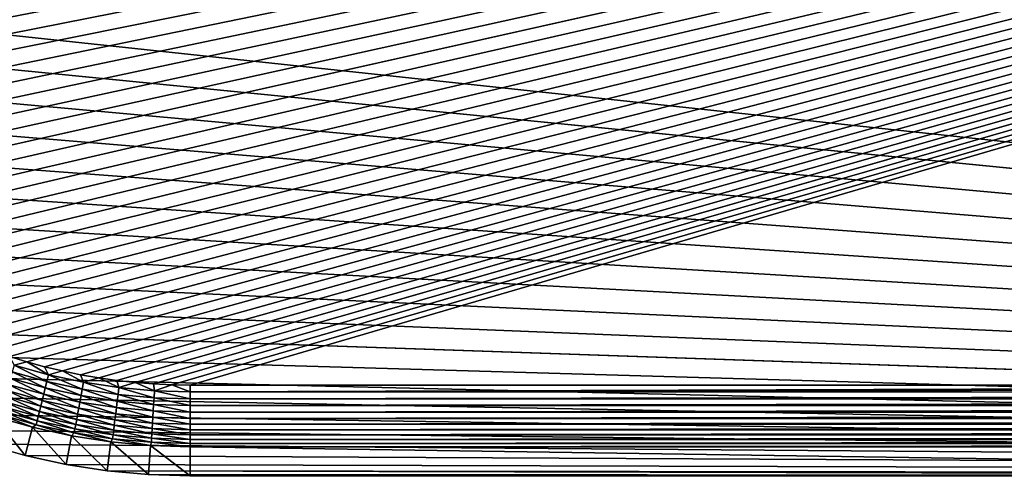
# Model space of a CAD drawing. Extents: x -255 to 255, y -598 to 598.
# Tile 17 of 201: x -218 to -147, y -422 to -389. Entities that reach past the tile are written whole.
import ezdxf

# ---------------------------------------------------------------- set-up
doc = ezdxf.new("R2010")
doc.units = 0
doc.header["$LTSCALE"] = 21.359881
for name, color, linetype in [('1', 7, 'CONTINUOUS'), ('13', 7, 'CONTINUOUS'), ('14', 7, 'CONTINUOUS'), ('2', 7, 'CONTINUOUS'), ('55', 7, 'CONTINUOUS'), ('56', 7, 'CONTINUOUS')]:
    doc.layers.add(name, color=color, linetype=linetype)

msp = doc.modelspace()

# ---------------------------------------------------------------- linework, layer by layer
at = {"layer": '1', "color": 7, "linetype": 'CONTINUOUS'}
for points in [[(82.544, -422.121), (-253.128, -386.173), (205.469, -385.239), (82.544, -422.121)], [(-252.212, -389.052), (-253.128, -386.173), (82.544, -422.121), (-252.212, -389.052)], [(-251.12, -391.869), (-252.212, -389.052), (80.052, -421.88), (-251.12, -391.869)], [(80.052, -421.88), (-252.212, -389.052), (82.544, -422.121), (80.052, -421.88)], [(-249.858, -394.613), (-251.12, -391.869), (80.052, -421.88), (-249.858, -394.613)], [(-248.429, -397.275), (-249.858, -394.613), (80.052, -421.88), (-248.429, -397.275)], [(-246.838, -399.843), (-248.429, -397.275), (80.052, -421.88), (-246.838, -399.843)], [(-245.093, -402.309), (-246.838, -399.843), (80.052, -421.88), (-245.093, -402.309)], [(-243.199, -404.663), (-245.093, -402.309), (80.052, -421.88), (-243.199, -404.663)], [(-241.164, -406.895), (-243.199, -404.663), (80.052, -421.88), (-241.164, -406.895)], [(-238.995, -408.998), (-241.164, -406.895), (80.052, -421.88), (-238.995, -408.998)], [(-236.701, -410.964), (-238.995, -408.998), (80.052, -421.88), (-236.701, -410.964)], [(-234.29, -412.784), (-236.701, -410.964), (77.55, -421.8), (-234.29, -412.784)], [(77.55, -421.8), (-236.701, -410.964), (80.052, -421.88), (77.55, -421.8)], [(-231.771, -414.453), (-234.29, -412.784), (77.55, -421.8), (-231.771, -414.453)], [(-229.155, -415.964), (-231.771, -414.453), (77.55, -421.8), (-229.155, -415.964)], [(-226.451, -417.31), (-229.155, -415.964), (77.55, -421.8), (-226.451, -417.31)], [(-223.669, -418.488), (-226.451, -417.31), (77.55, -421.8), (-223.669, -418.488)], [(-220.82, -419.492), (-223.669, -418.488), (77.55, -421.8), (-220.82, -419.492)], [(-217.914, -420.319), (-220.82, -419.492), (77.55, -421.8), (-217.914, -420.319)], [(-214.963, -420.965), (-217.914, -420.319), (77.55, -421.8), (-214.963, -420.965)], [(-211.978, -421.428), (-214.963, -420.965), (77.55, -421.8), (-211.978, -421.428)], [(77.55, -421.8), (-64.2, -421.8), (-211.978, -421.428), (77.55, -421.8)], [(-208.97, -421.707), (-211.978, -421.428), (-64.2, -421.8), (-208.97, -421.707)], [(-205.95, -421.8), (-208.97, -421.707), (-64.2, -421.8), (-205.95, -421.8)]]:
    msp.add_3dface(points, dxfattribs=at)
at = {"layer": '13', "color": 7, "linetype": 'CONTINUOUS'}
for points in [[(-220.82, -419.492), (-217.914, -420.319), (-220.18, -417.482, 4.231), (-220.82, -419.492)], [(-220.18, -417.482, 4.231), (-217.914, -420.319), (-217.399, -418.273, 4.231), (-220.18, -417.482, 4.231)], [(-217.914, -420.319), (-214.963, -420.965), (-217.399, -418.273, 4.231), (-217.914, -420.319)], [(-217.399, -418.273, 4.231), (-214.963, -420.965), (-214.575, -418.891, 4.231), (-217.399, -418.273, 4.231)], [(-214.963, -420.965), (-211.978, -421.428), (-214.575, -418.891, 4.231), (-214.963, -420.965)], [(-214.575, -418.891, 4.231), (-211.978, -421.428), (-211.718, -419.335, 4.231), (-214.575, -418.891, 4.231)], [(-211.978, -421.428), (-208.97, -421.707), (-211.718, -419.335, 4.231), (-211.978, -421.428)], [(-211.718, -419.335, 4.231), (-208.97, -421.707), (-208.84, -419.601, 4.231), (-211.718, -419.335, 4.231)], [(-208.97, -421.707), (-205.95, -421.8), (-208.84, -419.601, 4.231), (-208.97, -421.707)], [(-208.84, -419.601, 4.231), (-205.95, -421.8), (-205.95, -419.691, 4.231), (-208.84, -419.601, 4.231)]]:
    msp.add_3dface(points, dxfattribs=at)
at = {"layer": '14', "color": 7, "linetype": 'CONTINUOUS'}
for points in [[(-205.95, -421.8), (-64.2, -421.8), (-205.95, -419.691, 4.231), (-205.95, -421.8)], [(-205.95, -419.691, 4.231), (-64.2, -421.8), (-64.2, -419.691, 4.231), (-205.95, -419.691, 4.231)]]:
    msp.add_3dface(points, dxfattribs=at)
at = {"layer": '2', "color": 7, "linetype": 'CONTINUOUS'}
for points in [[(-211.272, -414.881, 7), (-209.946, -415.027, 7), (91.384, -328.137, 7), (-211.272, -414.881, 7)], [(91.384, -328.137, 7), (88.681, -328.906, 7), (-211.272, -414.881, 7), (91.384, -328.137, 7)], [(-209.946, -415.027, 7), (-208.616, -415.132, 7), (91.384, -328.137, 7), (-209.946, -415.027, 7)], [(-208.616, -415.132, 7), (-207.284, -415.195, 7), (91.384, -328.137, 7), (-208.616, -415.132, 7)], [(-207.284, -415.195, 7), (-205.95, -415.216, 7), (91.384, -328.137, 7), (-207.284, -415.195, 7)], [(-205.95, -415.216, 7), (-64.2, -415.216, 7), (91.384, -328.137, 7), (-205.95, -415.216, 7)], [(-236.906, -401.82, 7), (-235.978, -402.778, 7), (88.681, -328.906, 7), (-236.906, -401.82, 7)], [(88.681, -328.906, 7), (85.935, -329.507, 7), (-236.906, -401.82, 7), (88.681, -328.906, 7)], [(-235.978, -402.778, 7), (-235.02, -403.706, 7), (88.681, -328.906, 7), (-235.978, -402.778, 7)], [(-235.02, -403.706, 7), (-234.033, -404.604, 7), (88.681, -328.906, 7), (-235.02, -403.706, 7)], [(-234.033, -404.604, 7), (-233.019, -405.471, 7), (88.681, -328.906, 7), (-234.033, -404.604, 7)], [(-233.019, -405.471, 7), (-231.978, -406.305, 7), (88.681, -328.906, 7), (-233.019, -405.471, 7)], [(-231.978, -406.305, 7), (-230.911, -407.106, 7), (88.681, -328.906, 7), (-231.978, -406.305, 7)], [(-230.911, -407.106, 7), (-229.819, -407.873, 7), (88.681, -328.906, 7), (-230.911, -407.106, 7)], [(-229.819, -407.873, 7), (-228.704, -408.605, 7), (88.681, -328.906, 7), (-229.819, -407.873, 7)], [(-228.704, -408.605, 7), (-227.567, -409.302, 7), (88.681, -328.906, 7), (-228.704, -408.605, 7)], [(-227.567, -409.302, 7), (-226.408, -409.963, 7), (88.681, -328.906, 7), (-227.567, -409.302, 7)], [(-226.408, -409.963, 7), (-225.229, -410.587, 7), (88.681, -328.906, 7), (-226.408, -409.963, 7)], [(-225.229, -410.587, 7), (-224.031, -411.174, 7), (88.681, -328.906, 7), (-225.229, -410.587, 7)], [(-224.031, -411.174, 7), (-222.815, -411.723, 7), (88.681, -328.906, 7), (-224.031, -411.174, 7)], [(-222.815, -411.723, 7), (-221.583, -412.234, 7), (88.681, -328.906, 7), (-222.815, -411.723, 7)], [(-221.583, -412.234, 7), (-220.335, -412.705, 7), (88.681, -328.906, 7), (-221.583, -412.234, 7)], [(-220.335, -412.705, 7), (-219.073, -413.137, 7), (88.681, -328.906, 7), (-220.335, -412.705, 7)], [(-219.073, -413.137, 7), (-217.798, -413.53, 7), (88.681, -328.906, 7), (-219.073, -413.137, 7)], [(-217.798, -413.53, 7), (-216.511, -413.882, 7), (88.681, -328.906, 7), (-217.798, -413.53, 7)], [(-216.511, -413.882, 7), (-215.214, -414.193, 7), (88.681, -328.906, 7), (-216.511, -413.882, 7)], [(-215.214, -414.193, 7), (-213.907, -414.464, 7), (88.681, -328.906, 7), (-215.214, -414.193, 7)], [(-213.907, -414.464, 7), (-212.593, -414.693, 7), (88.681, -328.906, 7), (-213.907, -414.464, 7)], [(-212.593, -414.693, 7), (-211.272, -414.881, 7), (88.681, -328.906, 7), (-212.593, -414.693, 7)], [(-245.434, -388.383, 7), (-244.923, -389.615, 7), (85.935, -329.507, 7), (-245.434, -388.383, 7)], [(-244.923, -389.615, 7), (-244.374, -390.831, 7), (85.935, -329.507, 7), (-244.923, -389.615, 7)], [(-244.374, -390.831, 7), (-243.787, -392.029, 7), (85.935, -329.507, 7), (-244.374, -390.831, 7)], [(-243.787, -392.029, 7), (-243.163, -393.208, 7), (85.935, -329.507, 7), (-243.787, -392.029, 7)], [(-243.163, -393.208, 7), (-242.502, -394.367, 7), (85.935, -329.507, 7), (-243.163, -393.208, 7)], [(-242.502, -394.367, 7), (-241.805, -395.504, 7), (85.935, -329.507, 7), (-242.502, -394.367, 7)], [(-241.805, -395.504, 7), (-241.073, -396.619, 7), (85.935, -329.507, 7), (-241.805, -395.504, 7)], [(-241.073, -396.619, 7), (-240.306, -397.711, 7), (85.935, -329.507, 7), (-241.073, -396.619, 7)], [(-240.306, -397.711, 7), (-239.505, -398.778, 7), (85.935, -329.507, 7), (-240.306, -397.711, 7)], [(-239.505, -398.778, 7), (-238.67, -399.819, 7), (85.935, -329.507, 7), (-239.505, -398.778, 7)], [(-238.67, -399.819, 7), (-237.804, -400.833, 7), (85.935, -329.507, 7), (-238.67, -399.819, 7)], [(-237.804, -400.833, 7), (-236.906, -401.82, 7), (85.935, -329.507, 7), (-237.804, -400.833, 7)]]:
    msp.add_3dface(points, dxfattribs=at)
at = {"layer": '55', "color": 7, "linetype": 'CONTINUOUS'}
for points in [[(77.55, -415.216, 7), (-64.2, -415.216, 7), (-205.95, -415.714, 6.975), (77.55, -415.216, 7)], [(77.55, -415.719, 6.975), (77.55, -415.216, 7), (-205.95, -415.714, 6.975), (77.55, -415.719, 6.975)], [(-64.2, -415.216, 7), (-205.95, -415.216, 7), (-205.95, -415.714, 6.975), (-64.2, -415.216, 7)], [(-205.95, -416.213, 6.9), (77.55, -415.719, 6.975), (-205.95, -415.714, 6.975), (-205.95, -416.213, 6.9)], [(77.55, -416.217, 6.899), (77.55, -415.719, 6.975), (-205.95, -416.213, 6.9), (77.55, -416.217, 6.899)], [(-205.95, -416.701, 6.774), (77.55, -416.217, 6.899), (-205.95, -416.213, 6.9), (-205.95, -416.701, 6.774)], [(77.55, -416.705, 6.773), (77.55, -416.217, 6.899), (-205.95, -416.701, 6.774), (77.55, -416.705, 6.773)], [(-205.95, -417.174, 6.601), (77.55, -416.705, 6.773), (-205.95, -416.701, 6.774), (-205.95, -417.174, 6.601)], [(77.55, -417.178, 6.599), (77.55, -416.705, 6.773), (-205.95, -417.174, 6.601), (77.55, -417.178, 6.599)], [(-205.95, -417.627, 6.38), (77.55, -417.178, 6.599), (-205.95, -417.174, 6.601), (-205.95, -417.627, 6.38)], [(77.55, -417.631, 6.378), (77.55, -417.178, 6.599), (-205.95, -417.627, 6.38), (77.55, -417.631, 6.378)], [(-205.95, -418.056, 6.115), (77.55, -417.631, 6.378), (-205.95, -417.627, 6.38), (-205.95, -418.056, 6.115)], [(77.55, -418.06, 6.112), (77.55, -417.631, 6.378), (-205.95, -418.056, 6.115), (77.55, -418.06, 6.112)], [(-205.95, -418.456, 5.808), (77.55, -418.06, 6.112), (-205.95, -418.056, 6.115), (-205.95, -418.456, 5.808)], [(77.55, -418.459, 5.805), (77.55, -418.06, 6.112), (-205.95, -418.456, 5.808), (77.55, -418.459, 5.805)], [(-205.95, -418.823, 5.463), (77.55, -418.459, 5.805), (-205.95, -418.456, 5.808), (-205.95, -418.823, 5.463)], [(77.55, -418.826, 5.459), (77.55, -418.459, 5.805), (-205.95, -418.823, 5.463), (77.55, -418.826, 5.459)], [(-205.95, -419.153, 5.082), (77.55, -418.826, 5.459), (-205.95, -418.823, 5.463), (-205.95, -419.153, 5.082)], [(77.55, -419.156, 5.078), (77.55, -418.826, 5.459), (-205.95, -419.153, 5.082), (77.55, -419.156, 5.078)], [(-205.95, -419.443, 4.67), (77.55, -419.156, 5.078), (-205.95, -419.153, 5.082), (-205.95, -419.443, 4.67)], [(77.55, -419.446, 4.666), (77.55, -419.156, 5.078), (-205.95, -419.443, 4.67), (77.55, -419.446, 4.666)], [(-205.95, -419.691, 4.231), (77.55, -419.446, 4.666), (-205.95, -419.443, 4.67), (-205.95, -419.691, 4.231)], [(-205.95, -419.691, 4.231), (-64.2, -419.691, 4.231), (77.55, -419.446, 4.666), (-205.95, -419.691, 4.231)]]:
    msp.add_3dface(points, dxfattribs=at)
at = {"layer": '56', "color": 7, "linetype": 'CONTINUOUS'}
for points in [[(-217.798, -413.53, 7), (-219.073, -413.137, 7), (-218.732, -413.769, 6.975), (-217.798, -413.53, 7)], [(-216.232, -414.466, 6.975), (-217.798, -413.53, 7), (-218.732, -413.769, 6.975), (-216.232, -414.466, 6.975)], [(-216.511, -413.882, 7), (-217.798, -413.53, 7), (-216.232, -414.466, 6.975), (-216.511, -413.882, 7)], [(-216.468, -415.424, 6.774), (-218.88, -414.245, 6.9), (-219.026, -414.711, 6.774), (-216.468, -415.424, 6.774)], [(-216.351, -414.95, 6.9), (-218.732, -413.769, 6.975), (-218.88, -414.245, 6.9), (-216.351, -414.95, 6.9)], [(-216.351, -414.95, 6.9), (-218.88, -414.245, 6.9), (-216.468, -415.424, 6.774), (-216.351, -414.95, 6.9)], [(-216.232, -414.466, 6.975), (-218.732, -413.769, 6.975), (-216.351, -414.95, 6.9), (-216.232, -414.466, 6.975)], [(-215.214, -414.193, 7), (-216.511, -413.882, 7), (-216.232, -414.466, 6.975), (-215.214, -414.193, 7)], [(-213.695, -415.01, 6.975), (-215.214, -414.193, 7), (-216.232, -414.466, 6.975), (-213.695, -415.01, 6.975)], [(-213.907, -414.464, 7), (-215.214, -414.193, 7), (-213.695, -415.01, 6.975), (-213.907, -414.464, 7)], [(-216.581, -415.883, 6.601), (-219.026, -414.711, 6.774), (-219.166, -415.163, 6.601), (-216.581, -415.883, 6.601)], [(-216.468, -415.424, 6.774), (-219.026, -414.711, 6.774), (-216.581, -415.883, 6.601), (-216.468, -415.424, 6.774)], [(-213.872, -415.981, 6.774), (-216.351, -414.95, 6.9), (-216.468, -415.424, 6.774), (-213.872, -415.981, 6.774)], [(-213.784, -415.501, 6.9), (-216.232, -414.466, 6.975), (-216.351, -414.95, 6.9), (-213.784, -415.501, 6.9)], [(-213.784, -415.501, 6.9), (-216.351, -414.95, 6.9), (-213.872, -415.981, 6.774), (-213.784, -415.501, 6.9)], [(-213.695, -415.01, 6.975), (-216.232, -414.466, 6.975), (-213.784, -415.501, 6.9), (-213.695, -415.01, 6.975)], [(-212.593, -414.693, 7), (-213.907, -414.464, 7), (-213.695, -415.01, 6.975), (-212.593, -414.693, 7)], [(-211.189, -415.896, 6.9), (-213.695, -415.01, 6.975), (-213.784, -415.501, 6.9), (-211.189, -415.896, 6.9)], [(-211.129, -415.401, 6.975), (-212.593, -414.693, 7), (-213.695, -415.01, 6.975), (-211.129, -415.401, 6.975)], [(-211.129, -415.401, 6.975), (-213.695, -415.01, 6.975), (-211.189, -415.896, 6.9), (-211.129, -415.401, 6.975)], [(-211.272, -414.881, 7), (-212.593, -414.693, 7), (-211.129, -415.401, 6.975), (-211.272, -414.881, 7)], [(-209.946, -415.027, 7), (-211.272, -414.881, 7), (-211.129, -415.401, 6.975), (-209.946, -415.027, 7)], [(-208.544, -415.636, 6.975), (-209.946, -415.027, 7), (-211.129, -415.401, 6.975), (-208.544, -415.636, 6.975)], [(-208.616, -415.132, 7), (-209.946, -415.027, 7), (-208.544, -415.636, 6.975), (-208.616, -415.132, 7)], [(-216.792, -416.739, 6.115), (-219.301, -415.595, 6.38), (-219.429, -416.005, 6.115), (-216.792, -416.739, 6.115)], [(-216.69, -416.323, 6.38), (-219.166, -415.163, 6.601), (-219.301, -415.595, 6.38), (-216.69, -416.323, 6.38)], [(-216.69, -416.323, 6.38), (-219.301, -415.595, 6.38), (-216.792, -416.739, 6.115), (-216.69, -416.323, 6.38)], [(-216.581, -415.883, 6.601), (-219.166, -415.163, 6.601), (-216.69, -416.323, 6.38), (-216.581, -415.883, 6.601)], [(-213.958, -416.446, 6.601), (-216.468, -415.424, 6.774), (-216.581, -415.883, 6.601), (-213.958, -416.446, 6.601)], [(-213.872, -415.981, 6.774), (-216.468, -415.424, 6.774), (-213.958, -416.446, 6.601), (-213.872, -415.981, 6.774)], [(-211.248, -416.38, 6.774), (-213.784, -415.501, 6.9), (-213.872, -415.981, 6.774), (-211.248, -416.38, 6.774)], [(-211.189, -415.896, 6.9), (-213.784, -415.501, 6.9), (-211.248, -416.38, 6.774), (-211.189, -415.896, 6.9)], [(-208.574, -416.133, 6.9), (-211.129, -415.401, 6.975), (-211.189, -415.896, 6.9), (-208.574, -416.133, 6.9)], [(-208.544, -415.636, 6.975), (-211.129, -415.401, 6.975), (-208.574, -416.133, 6.9), (-208.544, -415.636, 6.975)], [(-207.284, -415.195, 7), (-208.616, -415.132, 7), (-208.544, -415.636, 6.975), (-207.284, -415.195, 7)], [(-205.95, -416.213, 6.9), (-208.544, -415.636, 6.975), (-208.574, -416.133, 6.9), (-205.95, -416.213, 6.9)], [(-205.95, -415.714, 6.975), (-207.284, -415.195, 7), (-208.544, -415.636, 6.975), (-205.95, -415.714, 6.975)], [(-205.95, -416.213, 6.9), (-205.95, -415.714, 6.975), (-208.544, -415.636, 6.975), (-205.95, -416.213, 6.9)], [(-205.95, -415.216, 7), (-207.284, -415.195, 7), (-205.95, -415.714, 6.975), (-205.95, -415.216, 7)], [(-216.976, -417.484, 5.463), (-219.548, -416.386, 5.808), (-219.657, -416.737, 5.463), (-216.976, -417.484, 5.463)], [(-216.888, -417.128, 5.808), (-219.429, -416.005, 6.115), (-219.548, -416.386, 5.808), (-216.888, -417.128, 5.808)], [(-216.888, -417.128, 5.808), (-219.548, -416.386, 5.808), (-216.976, -417.484, 5.463), (-216.888, -417.128, 5.808)], [(-216.792, -416.739, 6.115), (-219.429, -416.005, 6.115), (-216.888, -417.128, 5.808), (-216.792, -416.739, 6.115)], [(-214.117, -417.314, 6.115), (-216.69, -416.323, 6.38), (-216.792, -416.739, 6.115), (-214.117, -417.314, 6.115)], [(-214.039, -416.892, 6.38), (-216.581, -415.883, 6.601), (-216.69, -416.323, 6.38), (-214.039, -416.892, 6.38)], [(-214.039, -416.892, 6.38), (-216.69, -416.323, 6.38), (-214.117, -417.314, 6.115), (-214.039, -416.892, 6.38)], [(-213.958, -416.446, 6.601), (-216.581, -415.883, 6.601), (-214.039, -416.892, 6.38), (-213.958, -416.446, 6.601)], [(-211.359, -417.3, 6.38), (-213.958, -416.446, 6.601), (-214.039, -416.892, 6.38), (-211.359, -417.3, 6.38)], [(-211.305, -416.85, 6.601), (-213.872, -415.981, 6.774), (-213.958, -416.446, 6.601), (-211.305, -416.85, 6.601)], [(-211.305, -416.85, 6.601), (-213.958, -416.446, 6.601), (-211.359, -417.3, 6.38), (-211.305, -416.85, 6.601)], [(-211.248, -416.38, 6.774), (-213.872, -415.981, 6.774), (-211.305, -416.85, 6.601), (-211.248, -416.38, 6.774)], [(-208.632, -417.093, 6.601), (-211.248, -416.38, 6.774), (-211.305, -416.85, 6.601), (-208.632, -417.093, 6.601)], [(-208.604, -416.621, 6.774), (-211.189, -415.896, 6.9), (-211.248, -416.38, 6.774), (-208.604, -416.621, 6.774)], [(-208.604, -416.621, 6.774), (-211.248, -416.38, 6.774), (-208.632, -417.093, 6.601), (-208.604, -416.621, 6.774)], [(-208.574, -416.133, 6.9), (-211.189, -415.896, 6.9), (-208.604, -416.621, 6.774), (-208.574, -416.133, 6.9)], [(-205.95, -416.701, 6.774), (-208.574, -416.133, 6.9), (-208.604, -416.621, 6.774), (-205.95, -416.701, 6.774)], [(-205.95, -416.701, 6.774), (-205.95, -416.213, 6.9), (-208.574, -416.133, 6.9), (-205.95, -416.701, 6.774)], [(-217.124, -418.087, 4.67), (-219.755, -417.052, 5.082), (-219.841, -417.329, 4.67), (-217.124, -418.087, 4.67)], [(-217.055, -417.805, 5.082), (-219.657, -416.737, 5.463), (-219.755, -417.052, 5.082), (-217.055, -417.805, 5.082)], [(-217.055, -417.805, 5.082), (-219.755, -417.052, 5.082), (-217.124, -418.087, 4.67), (-217.055, -417.805, 5.082)], [(-216.976, -417.484, 5.463), (-219.657, -416.737, 5.463), (-217.055, -417.805, 5.082), (-216.976, -417.484, 5.463)], [(-214.255, -418.068, 5.463), (-216.888, -417.128, 5.808), (-216.976, -417.484, 5.463), (-214.255, -418.068, 5.463)], [(-214.189, -417.707, 5.808), (-216.792, -416.739, 6.115), (-216.888, -417.128, 5.808), (-214.189, -417.707, 5.808)], [(-214.189, -417.707, 5.808), (-216.888, -417.128, 5.808), (-214.255, -418.068, 5.463), (-214.189, -417.707, 5.808)], [(-214.117, -417.314, 6.115), (-216.792, -416.739, 6.115), (-214.189, -417.707, 5.808), (-214.117, -417.314, 6.115)], [(-211.411, -417.726, 6.115), (-214.039, -416.892, 6.38), (-214.117, -417.314, 6.115), (-211.411, -417.726, 6.115)], [(-211.359, -417.3, 6.38), (-214.039, -416.892, 6.38), (-211.411, -417.726, 6.115), (-211.359, -417.3, 6.38)], [(-208.66, -417.545, 6.38), (-211.305, -416.85, 6.601), (-211.359, -417.3, 6.38), (-208.66, -417.545, 6.38)], [(-208.632, -417.093, 6.601), (-211.305, -416.85, 6.601), (-208.66, -417.545, 6.38), (-208.632, -417.093, 6.601)], [(-205.95, -417.627, 6.38), (-208.632, -417.093, 6.601), (-208.66, -417.545, 6.38), (-205.95, -417.627, 6.38)], [(-205.95, -417.174, 6.601), (-208.604, -416.621, 6.774), (-208.632, -417.093, 6.601), (-205.95, -417.174, 6.601)], [(-205.95, -417.627, 6.38), (-205.95, -417.174, 6.601), (-208.632, -417.093, 6.601), (-205.95, -417.627, 6.38)], [(-205.95, -417.174, 6.601), (-205.95, -416.701, 6.774), (-208.604, -416.621, 6.774), (-205.95, -417.174, 6.601)], [(-220.18, -417.482, 4.231), (-217.399, -418.273, 4.231), (-219.841, -417.329, 4.67), (-220.18, -417.482, 4.231)], [(-217.399, -418.273, 4.231), (-217.124, -418.087, 4.67), (-219.841, -417.329, 4.67), (-217.399, -418.273, 4.231)], [(-214.367, -418.679, 4.67), (-217.055, -417.805, 5.082), (-217.124, -418.087, 4.67), (-214.367, -418.679, 4.67)], [(-214.314, -418.393, 5.082), (-216.976, -417.484, 5.463), (-217.055, -417.805, 5.082), (-214.314, -418.393, 5.082)], [(-214.314, -418.393, 5.082), (-217.055, -417.805, 5.082), (-214.367, -418.679, 4.67), (-214.314, -418.393, 5.082)], [(-214.255, -418.068, 5.463), (-216.976, -417.484, 5.463), (-214.314, -418.393, 5.082), (-214.255, -418.068, 5.463)], [(-211.503, -418.487, 5.463), (-214.189, -417.707, 5.808), (-214.255, -418.068, 5.463), (-211.503, -418.487, 5.463)], [(-211.459, -418.123, 5.808), (-214.117, -417.314, 6.115), (-214.189, -417.707, 5.808), (-211.459, -418.123, 5.808)], [(-211.459, -418.123, 5.808), (-214.189, -417.707, 5.808), (-211.503, -418.487, 5.463), (-211.459, -418.123, 5.808)], [(-211.411, -417.726, 6.115), (-214.117, -417.314, 6.115), (-211.459, -418.123, 5.808), (-211.411, -417.726, 6.115)], [(-208.71, -418.372, 5.808), (-211.411, -417.726, 6.115), (-211.459, -418.123, 5.808), (-208.71, -418.372, 5.808)], [(-208.686, -417.973, 6.115), (-211.359, -417.3, 6.38), (-211.411, -417.726, 6.115), (-208.686, -417.973, 6.115)], [(-208.686, -417.973, 6.115), (-211.411, -417.726, 6.115), (-208.71, -418.372, 5.808), (-208.686, -417.973, 6.115)], [(-208.66, -417.545, 6.38), (-211.359, -417.3, 6.38), (-208.686, -417.973, 6.115), (-208.66, -417.545, 6.38)], [(-205.95, -418.056, 6.115), (-208.66, -417.545, 6.38), (-208.686, -417.973, 6.115), (-205.95, -418.056, 6.115)], [(-205.95, -418.056, 6.115), (-205.95, -417.627, 6.38), (-208.66, -417.545, 6.38), (-205.95, -418.056, 6.115)], [(-217.399, -418.273, 4.231), (-214.575, -418.891, 4.231), (-217.124, -418.087, 4.67), (-217.399, -418.273, 4.231)], [(-214.575, -418.891, 4.231), (-214.367, -418.679, 4.67), (-217.124, -418.087, 4.67), (-214.575, -418.891, 4.231)], [(-211.578, -419.103, 4.67), (-214.314, -418.393, 5.082), (-214.367, -418.679, 4.67), (-211.578, -419.103, 4.67)], [(-211.543, -418.815, 5.082), (-214.255, -418.068, 5.463), (-214.314, -418.393, 5.082), (-211.543, -418.815, 5.082)], [(-211.543, -418.815, 5.082), (-214.314, -418.393, 5.082), (-211.578, -419.103, 4.67), (-211.543, -418.815, 5.082)], [(-211.503, -418.487, 5.463), (-214.255, -418.068, 5.463), (-211.543, -418.815, 5.082), (-211.503, -418.487, 5.463)], [(-208.752, -419.068, 5.082), (-211.503, -418.487, 5.463), (-211.543, -418.815, 5.082), (-208.752, -419.068, 5.082)], [(-208.732, -418.739, 5.463), (-211.459, -418.123, 5.808), (-211.503, -418.487, 5.463), (-208.732, -418.739, 5.463)], [(-208.732, -418.739, 5.463), (-211.503, -418.487, 5.463), (-208.752, -419.068, 5.082), (-208.732, -418.739, 5.463)], [(-208.71, -418.372, 5.808), (-211.459, -418.123, 5.808), (-208.732, -418.739, 5.463), (-208.71, -418.372, 5.808)], [(-205.95, -418.823, 5.463), (-208.71, -418.372, 5.808), (-208.732, -418.739, 5.463), (-205.95, -418.823, 5.463)], [(-205.95, -418.456, 5.808), (-208.686, -417.973, 6.115), (-208.71, -418.372, 5.808), (-205.95, -418.456, 5.808)], [(-205.95, -418.823, 5.463), (-205.95, -418.456, 5.808), (-208.71, -418.372, 5.808), (-205.95, -418.823, 5.463)], [(-205.95, -418.456, 5.808), (-205.95, -418.056, 6.115), (-208.686, -417.973, 6.115), (-205.95, -418.456, 5.808)], [(-214.575, -418.891, 4.231), (-211.718, -419.335, 4.231), (-214.367, -418.679, 4.67), (-214.575, -418.891, 4.231)], [(-211.718, -419.335, 4.231), (-211.578, -419.103, 4.67), (-214.367, -418.679, 4.67), (-211.718, -419.335, 4.231)], [(-211.718, -419.335, 4.231), (-208.84, -419.601, 4.231), (-211.578, -419.103, 4.67), (-211.718, -419.335, 4.231)], [(-208.769, -419.358, 4.67), (-211.543, -418.815, 5.082), (-211.578, -419.103, 4.67), (-208.769, -419.358, 4.67)], [(-208.84, -419.601, 4.231), (-208.769, -419.358, 4.67), (-211.578, -419.103, 4.67), (-208.84, -419.601, 4.231)], [(-208.752, -419.068, 5.082), (-211.543, -418.815, 5.082), (-208.769, -419.358, 4.67), (-208.752, -419.068, 5.082)], [(-205.95, -419.443, 4.67), (-208.752, -419.068, 5.082), (-208.769, -419.358, 4.67), (-205.95, -419.443, 4.67)], [(-205.95, -419.153, 5.082), (-208.732, -418.739, 5.463), (-208.752, -419.068, 5.082), (-205.95, -419.153, 5.082)], [(-205.95, -419.443, 4.67), (-205.95, -419.153, 5.082), (-208.752, -419.068, 5.082), (-205.95, -419.443, 4.67)], [(-205.95, -419.153, 5.082), (-205.95, -418.823, 5.463), (-208.732, -418.739, 5.463), (-205.95, -419.153, 5.082)], [(-208.84, -419.601, 4.231), (-205.95, -419.691, 4.231), (-208.769, -419.358, 4.67), (-208.84, -419.601, 4.231)], [(-205.95, -419.691, 4.231), (-205.95, -419.443, 4.67), (-208.769, -419.358, 4.67), (-205.95, -419.691, 4.231)]]:
    msp.add_3dface(points, dxfattribs=at)

doc.saveas('drawing.dxf')
